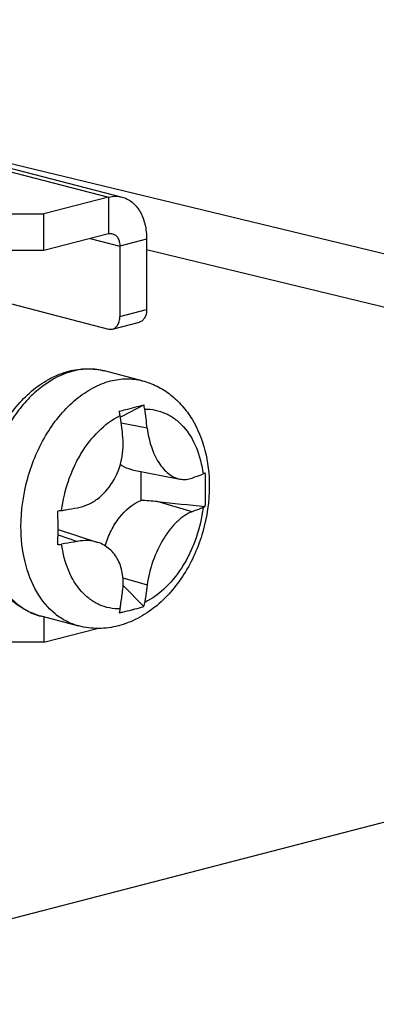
# Model space of a CAD drawing. Header units: millimetres. Extents: x 0 to 3905, y -1166 to 1110.
# Tile 129 of 155: x 2644 to 2655, y 457 to 489. Entities that reach past the tile are written whole.
import ezdxf

# ---------------------------------------------------------------- set-up
doc = ezdxf.new("R2010")
doc.units = ezdxf.units.MM
doc.header["$LTSCALE"] = 65.395
for name, color, linetype in [('DE-13-001392DXF_CONTINUOUS_LINE', 7, 'CONTINUOUS'), ('DE-13-001394DXF_CONTINUOUS_LINE', 7, 'CONTINUOUS'), ('DE-19-005096DXF_CONTINUOUS_LINE', 7, 'CONTINUOUS'), ('SC-BM4X30-NIDXF_CONTINUOUS_LINE', 7, 'CONTINUOUS')]:
    doc.layers.add(name, color=color, linetype=linetype)

msp = doc.modelspace()

# ---------------------------------------------------------------- linework, layer by layer
at = {"layer": 'DE-13-001392DXF_CONTINUOUS_LINE'}
for p, q in [((2670.164, 477.541), (2643.418, 483.997)), ((2672.032, 475.404), (2647.88, 481.233))]:
    msp.add_line(p, q, dxfattribs=at)
at = {"layer": 'DE-13-001394DXF_CONTINUOUS_LINE'}
msp.add_line((2806.829, 502.357), (2633.18, 457.414), dxfattribs=at)
at = {"layer": 'DE-19-005096DXF_CONTINUOUS_LINE'}
for p, q in [((2639.041, 484.877), (2646.678, 482.9)), ((2639.467, 484.881), (2647.104, 482.904)), ((2646.678, 482.9), (2644.627, 482.37)), ((2646.678, 482.9), (2646.678, 481.741)), ((2631.334, 482.37), (2644.627, 482.37)), ((2644.627, 481.211), (2644.627, 482.37)), ((2646.678, 481.741), (2644.627, 481.211)), ((2646.098, 481.591), (2647.031, 481.35)), ((2647.88, 481.569), (2647.031, 481.35)), ((2647.031, 481.35), (2647.031, 479.128)), ((2647.88, 481.569), (2647.88, 479.348)), ((2644.627, 481.211), (2631.334, 481.211)), ((2639.748, 480.53), (2646.678, 478.737)), ((2647.031, 479.128), (2647.88, 479.348)), ((2646.803, 478.736), (2647.652, 478.955)), ((2644.627, 469.646), (2644.627, 468.847)), ((2644.627, 468.847), (2646.319, 469.284)), ((2644.627, 468.847), (2631.334, 468.847))]:
    msp.add_line(p, q, dxfattribs=at)
for points, knots in [([(2646.678, 482.9), (2646.748, 482.919), (2646.892, 482.939), (2647.036, 482.922), (2647.104, 482.904)], [0, 0, 0, 0, 0.508739, 1, 1, 1, 1]), ([(2647.104, 482.904), (2647.161, 482.889), (2647.272, 482.847), (2647.425, 482.746), (2647.56, 482.612), (2647.674, 482.447), (2647.765, 482.255), (2647.855, 481.964), (2647.88, 481.729), (2647.88, 481.569)], [0, 0, 0, 0, 0.10619, 0.215048, 0.328827, 0.449092, 0.576633, 0.71151, 1, 1, 1, 1]), ([(2646.678, 481.741), (2646.699, 481.747), (2646.741, 481.753), (2646.783, 481.748), (2646.803, 481.742)], [0, 0, 0, 0, 0.508739, 1, 1, 1, 1]), ([(2646.803, 481.742), (2646.837, 481.734), (2646.903, 481.699), (2646.977, 481.607), (2647.022, 481.486), (2647.031, 481.397), (2647.031, 481.35)], [0, 0, 0, 0, 0.214423, 0.44818, 0.710675, 1, 1, 1, 1]), ([(2646.803, 478.736), (2646.837, 478.744), (2646.903, 478.779), (2646.977, 478.871), (2647.022, 478.992), (2647.031, 479.081), (2647.031, 479.128)], [0, 0, 0, 0, 0.214423, 0.44818, 0.710669, 1, 1, 1, 1]), ([(2647.88, 479.348), (2647.88, 479.301), (2647.87, 479.211), (2647.825, 479.091), (2647.752, 478.999), (2647.685, 478.964), (2647.652, 478.955)], [0, 0, 0, 0, 0.289331, 0.55182, 0.785577, 1, 1, 1, 1]), ([(2646.678, 478.737), (2646.699, 478.731), (2646.741, 478.725), (2646.783, 478.73), (2646.803, 478.736)], [0, 0, 0, 0, 0.508734, 1, 1, 1, 1])]:
    msp.add_open_spline(points, degree=3, knots=knots, dxfattribs=at)
at = {"layer": 'SC-BM4X30-NIDXF_CONTINUOUS_LINE'}
for p, q in [((2647.74, 477.104), (2646.549, 477.412)), ((2647.123, 475.996), (2647.791, 476.343)), ((2647.047, 475.956), (2647.123, 475.996)), ((2647.898, 475.606), (2647.074, 475.767)), ((2647.419, 474.295), (2648.931, 474)), ((2649.32, 472.969), (2648.211, 473.288)), ((2645.08, 472.41), (2646.337, 471.999)), ((2645.079, 472.235), (2645.699, 472.032)), ((2647.13, 470.881), (2647.898, 470.66)), ((2647.135, 470.633), (2647.791, 469.977)), ((2645.735, 469.359), (2644.544, 469.668))]:
    msp.add_line(p, q, dxfattribs=at)
for centre, radius, start, end in [((2646.136, 475.13), 2.349, 106.2207, 107.4287), ((2646.125, 475.168), 2.309, 104.5142, 106.222), ((2646.393, 475.996), 1.44, 8.4175, 13.9708), ((2645.51, 475.779), 1.547, 8.4004, 13.572), ((2625.21, 472.784), 22.067, 6.8204, 8.3938), ((2626.129, 473), 21.925, 6.8266, 8.4102), ((2647.308, 464.496), 8.838, 84.129, 87.4787), ((2627.304, 472.454), 17.776, 359.8597, 359.9905), ((2645.013, 471.478), 1.87, 251.4229, 255.482)]:
    msp.add_arc(centre, radius, start, end, dxfattribs=at)
for points, knots in [([(2642.572, 472.946), (2642.576, 473.444), (2642.728, 474.44), (2643.229, 475.582), (2643.798, 476.357), (2644.286, 476.834), (2644.827, 477.197), (2645.222, 477.353), (2645.421, 477.405)], [0, 0, 0, 0, 0.265537, 0.52911, 0.655355, 0.775938, 0.890584, 1, 1, 1, 1]), ([(2645.433, 477.371), (2645.097, 477.266), (2644.61, 476.984), (2644.063, 476.467), (2643.543, 475.812), (2643.042, 474.836), (2642.718, 473.553), (2642.693, 472.267), (2642.933, 471.269), (2643.284, 470.605), (2643.605, 470.202), (2643.984, 469.893), (2644.271, 469.755), (2644.417, 469.705)], [0, 0, 0, 0, 0.112601, 0.174765, 0.240407, 0.379158, 0.521902, 0.660221, 0.786959, 0.84494, 0.899274, 0.950591, 1, 1, 1, 1]), ([(2645.421, 477.405), (2645.606, 477.453), (2645.986, 477.506), (2646.367, 477.46), (2646.549, 477.412)], [0, 0, 0, 0, 0.504421, 1, 1, 1, 1]), ([(2646.549, 477.412), (2646.389, 477.454), (2646.05, 477.494), (2645.712, 477.447), (2645.546, 477.404)], [0, 0, 0, 0, 0.491265, 1, 1, 1, 1]), ([(2643.909, 472.496), (2643.909, 473.013), (2644.057, 474.047), (2644.564, 475.234), (2645.141, 476.038), (2645.629, 476.526), (2646.16, 476.891), (2646.546, 477.046), (2646.737, 477.096)], [0, 0, 0, 0, 0.269907, 0.538145, 0.665413, 0.785248, 0.896688, 1, 1, 1, 1]), ([(2646.737, 477.096), (2646.903, 477.139), (2647.24, 477.186), (2647.579, 477.146), (2647.74, 477.104)], [0, 0, 0, 0, 0.508734, 1, 1, 1, 1]), ([(2647.74, 477.104), (2647.902, 477.062), (2648.219, 476.943), (2648.648, 476.671), (2649.02, 476.317), (2649.434, 475.749), (2649.776, 474.894), (2649.859, 474.157), (2649.859, 473.781)], [0, 0, 0, 0, 0.118586, 0.237712, 0.358032, 0.48034, 0.73321, 1, 1, 1, 1]), ([(2647.013, 476.142), (2647.081, 476.159), (2647.341, 476.224), (2647.599, 476.291), (2647.791, 476.343)], [0, 0, 0, 0, 0.259293, 1, 1, 1, 1]), ([(2645.194, 473.006), (2645.234, 473.33), (2645.346, 473.81), (2645.59, 474.411), (2646.007, 475.188), (2646.535, 475.755), (2647.04, 476.005)], [0, 0, 0, 0, 0.269576, 0.403462, 0.534464, 1, 1, 1, 1]), ([(2647.818, 476.207), (2647.93, 476.209), (2648.156, 476.189), (2648.481, 476.084), (2648.781, 475.907), (2649.144, 475.572), (2649.493, 474.987), (2649.626, 474.45), (2649.664, 474.163)], [0, 0, 0, 0, 0.112064, 0.223434, 0.337011, 0.455383, 0.712183, 1, 1, 1, 1]), ([(2645.699, 473.095), (2645.808, 473.115), (2646.025, 473.182), (2646.431, 473.418), (2646.85, 473.89), (2647.128, 474.614), (2647.151, 475.144), (2647.12, 475.405)], [0, 0, 0, 0, 0.112154, 0.228085, 0.472938, 0.733933, 1, 1, 1, 1]), ([(2647.898, 475.606), (2647.922, 475.406), (2648.002, 475.028), (2648.195, 474.598), (2648.398, 474.325), (2648.562, 474.168), (2648.74, 474.056), (2648.868, 474.012), (2648.931, 474)], [0, 0, 0, 0, 0.298702, 0.569143, 0.690443, 0.801816, 0.904243, 1, 1, 1, 1]), ([(2647.419, 474.295), (2647.386, 474.301), (2647.253, 474.335), (2647.129, 474.398), (2647.045, 474.458)], [0, 0, 0, 0, 0.248175, 1, 1, 1, 1]), ([(2647.696, 474.241), (2647.695, 474.164), (2647.693, 473.859), (2647.694, 473.554), (2647.697, 473.326)], [0, 0, 0, 0, 0.250592, 1, 1, 1, 1]), ([(2649.32, 474.032), (2649.349, 474.043), (2649.464, 474.085), (2649.579, 474.129), (2649.664, 474.163)], [0, 0, 0, 0, 0.254455, 1, 1, 1, 1]), ([(2649.732, 474.194), (2649.727, 474.191), (2649.705, 474.18), (2649.682, 474.17), (2649.664, 474.163)], [0, 0, 0, 0, 0.232052, 1, 1, 1, 1]), ([(2648.931, 474), (2648.995, 473.988), (2649.128, 473.98), (2649.258, 474.009), (2649.32, 474.032)], [0, 0, 0, 0, 0.497112, 1, 1, 1, 1]), ([(2649.859, 473.781), (2649.859, 473.292), (2649.715, 472.313), (2649.222, 471.189), (2648.654, 470.423), (2648.16, 469.946), (2647.604, 469.579), (2647.196, 469.42), (2646.988, 469.366)], [0, 0, 0, 0, 0.26111, 0.520821, 0.646462, 0.767976, 0.885534, 1, 1, 1, 1]), ([(2649.732, 473.132), (2649.734, 473.176), (2649.742, 473.352), (2649.744, 473.528), (2649.744, 473.661)], [0, 0, 0, 0, 0.249184, 1, 1, 1, 1]), ([(2646.57, 471.89), (2646.618, 472.054), (2646.742, 472.369), (2647.072, 472.899), (2647.431, 473.213), (2647.697, 473.326)], [0, 0, 0, 0, 0.274421, 0.537518, 1, 1, 1, 1]), ([(2644.544, 469.668), (2644.394, 469.707), (2644.099, 469.819), (2643.7, 470.079), (2643.353, 470.421), (2642.963, 470.98), (2642.642, 471.832), (2642.568, 472.567), (2642.572, 472.946)], [0, 0, 0, 0, 0.113336, 0.228024, 0.345451, 0.466787, 0.723516, 1, 1, 1, 1]), ([(2645.194, 473.006), (2645.184, 473.004), (2645.144, 472.997), (2645.103, 472.992), (2645.072, 472.988)], [0, 0, 0, 0, 0.243274, 1, 1, 1, 1]), ([(2645.08, 472.451), (2645.08, 472.495), (2645.08, 472.674), (2645.076, 472.853), (2645.072, 472.988)], [0, 0, 0, 0, 0.248944, 1, 1, 1, 1]), ([(2645.194, 473.006), (2645.236, 473.013), (2645.405, 473.042), (2645.573, 473.072), (2645.699, 473.095)], [0, 0, 0, 0, 0.252289, 1, 1, 1, 1]), ([(2649.664, 473.1), (2649.624, 472.776), (2649.512, 472.296), (2649.268, 471.695), (2648.851, 470.918), (2648.323, 470.351), (2647.818, 470.1)], [0, 0, 0, 0, 0.269576, 0.403462, 0.534464, 1, 1, 1, 1]), ([(2649.32, 472.969), (2649.237, 472.94), (2649.07, 472.851), (2648.837, 472.66), (2648.612, 472.411), (2648.33, 472.003), (2648.056, 471.42), (2647.931, 470.914), (2647.898, 470.66)], [0, 0, 0, 0, 0.0931, 0.199799, 0.319312, 0.449331, 0.726487, 1, 1, 1, 1]), ([(2649.664, 473.1), (2649.636, 473.089), (2649.522, 473.044), (2649.407, 473.001), (2649.32, 472.969)], [0, 0, 0, 0, 0.245522, 1, 1, 1, 1]), ([(2649.664, 473.1), (2649.67, 473.103), (2649.693, 473.112), (2649.716, 473.123), (2649.732, 473.132)], [0, 0, 0, 0, 0.267189, 1, 1, 1, 1]), ([(2645.734, 469.36), (2645.601, 469.394), (2645.338, 469.495), (2644.849, 469.817), (2644.345, 470.441), (2643.985, 471.405), (2643.909, 472.122), (2643.909, 472.496)], [0, 0, 0, 0, 0.106379, 0.21543, 0.448906, 0.711053, 1, 1, 1, 1]), ([(2645.072, 471.926), (2645.073, 471.966), (2645.078, 472.127), (2645.08, 472.289), (2645.08, 472.41)], [0, 0, 0, 0, 0.248744, 1, 1, 1, 1]), ([(2645.699, 472.032), (2645.657, 472.024), (2645.489, 471.994), (2645.321, 471.965), (2645.194, 471.943)], [0, 0, 0, 0, 0.247696, 1, 1, 1, 1]), ([(2646.337, 471.999), (2646.238, 472.031), (2646.024, 472.069), (2645.807, 472.052), (2645.699, 472.032)], [0, 0, 0, 0, 0.486138, 1, 1, 1, 1]), ([(2647.12, 470.458), (2647.142, 470.631), (2647.146, 470.969), (2647.01, 471.438), (2646.734, 471.807), (2646.473, 471.954), (2646.337, 471.999)], [0, 0, 0, 0, 0.279482, 0.534797, 0.770529, 1, 1, 1, 1]), ([(2645.072, 471.926), (2645.082, 471.927), (2645.123, 471.932), (2645.164, 471.938), (2645.194, 471.943)], [0, 0, 0, 0, 0.256376, 1, 1, 1, 1]), ([(2647.04, 469.899), (2646.927, 469.897), (2646.701, 469.916), (2646.376, 470.021), (2646.077, 470.199), (2645.714, 470.534), (2645.365, 471.118), (2645.232, 471.656), (2645.194, 471.943)], [0, 0, 0, 0, 0.112064, 0.223434, 0.337011, 0.455383, 0.712183, 1, 1, 1, 1]), ([(2647.04, 469.899), (2647.047, 469.945), (2647.076, 470.131), (2647.102, 470.318), (2647.12, 470.458)], [0, 0, 0, 0, 0.248961, 1, 1, 1, 1]), ([(2647.898, 470.66), (2647.892, 470.613), (2647.868, 470.426), (2647.84, 470.24), (2647.818, 470.1)], [0, 0, 0, 0, 0.25103, 1, 1, 1, 1]), ([(2647.791, 469.977), (2647.794, 469.987), (2647.804, 470.028), (2647.813, 470.069), (2647.818, 470.1)], [0, 0, 0, 0, 0.246175, 1, 1, 1, 1]), ([(2647.04, 469.899), (2647.038, 469.889), (2647.031, 469.847), (2647.022, 469.806), (2647.013, 469.776)], [0, 0, 0, 0, 0.254197, 1, 1, 1, 1]), ([(2647.013, 469.776), (2647.047, 469.784), (2647.181, 469.813), (2647.314, 469.846), (2647.412, 469.871)], [0, 0, 0, 0, 0.254068, 1, 1, 1, 1]), ([(2647.412, 469.871), (2647.445, 469.88), (2647.571, 469.913), (2647.697, 469.949), (2647.791, 469.977)], [0, 0, 0, 0, 0.254191, 1, 1, 1, 1]), ([(2646.988, 469.366), (2646.783, 469.313), (2646.361, 469.255), (2645.938, 469.307), (2645.734, 469.36)], [0, 0, 0, 0, 0.501822, 1, 1, 1, 1])]:
    msp.add_open_spline(points, degree=3, knots=knots, dxfattribs=at)
for points in [[(2649.744, 473.661), (2649.744, 473.838), (2649.741, 474.016), (2649.732, 474.194)], [(2648.211, 473.288), (2648.718, 473.236), (2649.225, 473.184), (2649.732, 473.132)]]:
    msp.add_open_spline(points, degree=3, dxfattribs=at)

doc.saveas('drawing.dxf')
